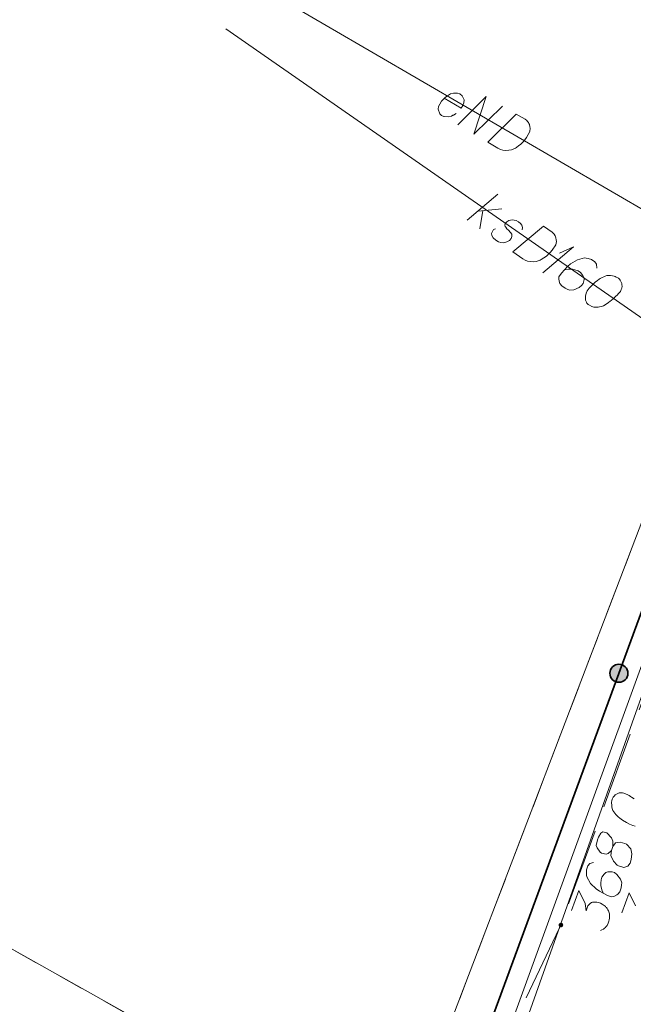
# Model space of a CAD drawing. Header units: metres. Extents: x 5554594 to 5556205, y 5636132 to 5636668.
# Tile 71 of 168: x 5555304 to 5555316, y 5636297 to 5636316. Entities that reach past the tile are written whole.
import ezdxf

# ---------------------------------------------------------------- set-up
doc = ezdxf.new("R2010")
doc.units = ezdxf.units.M
doc.header["$MEASUREMENT"] = 0
doc.header["$XCLIPFRAME"] = 0
doc.linetypes.add('L_0_06', pattern=[2, 1.5, -0.5])
doc.linetypes.add('PRZER1-1', pattern=[2, 1, -1])
for name, color, linetype, lineweight in [('#digitalizacja', 7, 'Continuous', 18), ('#RASTER', 7, 'Continuous', 18), ('#skartowane', 7, 'Continuous', 18)]:
    doc.layers.add(name, color=color, linetype=linetype, lineweight=lineweight)
for name, color, linetype, lineweight, true_color in [('GESDZI', 18, 'Continuous', 18, 0x0a0909), ('GESUZY', 96, 'PRZER1-1', 18, 0x008000), ('GULENN', 1, 'Continuous', 18, 0xff0000)]:
    doc.layers.add(name, color=color, linetype=linetype, lineweight=lineweight, true_color=true_color)
picture_1 = doc.add_image_def('image1.tif', size_in_pixel=(18897, 11811))

# ---------------------------------------------------------------- blocks, each defined once
blk = doc.blocks.new('*U1609')
at = {"layer": '#digitalizacja', "color": 36, "linetype": 'ByBlock', "lineweight": 18, "true_color": 0x7d3300}
for p, q in [((5555312.644, 5636312.3), (5555313.237, 5636312.802)), ((5555312.854, 5636312.478), (5555313.313, 5636312.518)), ((5555312.945, 5636312.486), (5555312.886, 5636312.132))]:
    blk.add_line(p, q, dxfattribs=at)
blk = doc.blocks.new('*U1610')
at = {"layer": '#digitalizacja', "color": 36, "linetype": 'ByBlock', "lineweight": 18, "true_color": 0x7d3300}
for q in [(5555314.108, 5636311.282), (5555314.435, 5636311.659)]:
    blk.add_line((5555314.701, 5636311.784), q, dxfattribs=at)

msp = doc.modelspace()

# ---------------------------------------------------------------- hatches: boundary and pattern name
at = {"layer": '#skartowane', "linetype": 'Continuous', "lineweight": 35}
h = msp.add_hatch(color=7, dxfattribs=at)
edge = h.paths.add_edge_path()
edge.add_arc((5555315.583, 5636303.519), 0.175, 0, 360)
at = {"layer": '#skartowane', "linetype": 'Continuous', "lineweight": 18}
h = msp.add_hatch(color=7, dxfattribs=at)
edge = h.paths.add_edge_path()
edge.add_arc((5555314.46, 5636298.64), 0.045, 0, 360)

# ---------------------------------------------------------------- linework, layer by layer
at = {"layer": '#digitalizacja', "color": 1, "linetype": 'Continuous', "lineweight": 18}
msp.add_line((5555318.21, 5636311.24), (5555306.599, 5636318.009), dxfattribs=at)
at = {"layer": '#digitalizacja', "color": 36, "linetype": 'Continuous', "lineweight": 18, "true_color": 0x7d3300}
msp.add_line((5555324.696, 5636304.376), (5555307.966, 5636316.008), dxfattribs=at)
at = {"layer": '#digitalizacja', "color": 1, "linetype": 'Continuous', "lineweight": 18, "flags": 128}
for points in [[(5555296.575, 5636263.596), (5555298.518, 5636268.131), (5555302.155, 5636276.018), (5555306.857, 5636284.972), (5555313.243, 5636295.243), (5555318.859, 5636311.054), (5555321.295, 5636317.913), (5555324.549, 5636326.658), (5555327.853, 5636335.865), (5555329.677, 5636340.612)], [(5555312.199, 5636314.664), (5555312.526, 5636314.473), (5555312.56, 5636314.521), (5555312.577, 5636314.573), (5555312.583, 5636314.631), (5555312.549, 5636314.713), (5555312.501, 5636314.748), (5555312.454, 5636314.761), (5555312.38, 5636314.763), (5555312.324, 5636314.748), (5555312.26, 5636314.71), (5555312.216, 5636314.681), (5555312.145, 5636314.606), (5555312.112, 5636314.55), (5555312.091, 5636314.501), (5555312.082, 5636314.452), (5555312.111, 5636314.36), (5555312.149, 5636314.331), (5555312.192, 5636314.312), (5555312.198, 5636314.309), (5555312.282, 5636314.301), (5555312.338, 5636314.316), (5555312.368, 5636314.333), (5555312.376, 5636314.335), (5555312.429, 5636314.366)], [(5555312.46, 5636314.149), (5555313.011, 5636314.696), (5555312.776, 5636313.965), (5555313.327, 5636314.512)], [(5555313.593, 5636314.357), (5555313.766, 5636314.256), (5555313.799, 5636314.23), (5555313.811, 5636314.216), (5555313.831, 5636314.191), (5555313.84, 5636314.172), (5555313.849, 5636314.153), (5555313.86, 5636314.112), (5555313.863, 5636314.083), (5555313.859, 5636314.017), (5555313.794, 5636313.905), (5555313.759, 5636313.857), (5555313.739, 5636313.834), (5555313.719, 5636313.812), (5555313.699, 5636313.789), (5555313.674, 5636313.77), (5555313.646, 5636313.745), (5555313.599, 5636313.711), (5555313.577, 5636313.697), (5555313.503, 5636313.664), (5555313.449, 5636313.655), (5555313.394, 5636313.653), (5555313.336, 5636313.659), (5555313.289, 5636313.673), (5555313.24, 5636313.694), (5555313.041, 5636313.81), (5555313.593, 5636314.357)]]:
    msp.add_lwpolyline(points, dxfattribs=at)
at = {"layer": '#digitalizacja', "color": 36, "linetype": 'Continuous', "lineweight": 18, "true_color": 0x7d3300, "flags": 128}
for points in [[(5555313.708, 5636312.114), (5555313.717, 5636312.158), (5555313.7, 5636312.206), (5555313.678, 5636312.236), (5555313.637, 5636312.271), (5555313.595, 5636312.293), (5555313.517, 5636312.305), (5555313.451, 5636312.293), (5555313.413, 5636312.269), (5555313.381, 5636312.234), (5555313.374, 5636312.203), (5555313.383, 5636312.175), (5555313.39, 5636312.163), (5555313.412, 5636312.133), (5555313.442, 5636312.105), (5555313.484, 5636312.061), (5555313.507, 5636312.031), (5555313.511, 5636311.985), (5555313.497, 5636311.945), (5555313.461, 5636311.904), (5555313.415, 5636311.879), (5555313.346, 5636311.862), (5555313.299, 5636311.867), (5555313.253, 5636311.884), (5555313.201, 5636311.913), (5555313.146, 5636311.958), (5555313.121, 5636312.005), (5555313.118, 5636312.042), (5555313.132, 5636312.083), (5555313.156, 5636312.117), (5555313.191, 5636312.136)], [(5555314.124, 5636312.185), (5555314.289, 5636312.07), (5555314.319, 5636312.042), (5555314.33, 5636312.027), (5555314.348, 5636312), (5555314.356, 5636311.98), (5555314.364, 5636311.961), (5555314.371, 5636311.919), (5555314.372, 5636311.89), (5555314.362, 5636311.825), (5555314.288, 5636311.718), (5555314.25, 5636311.673), (5555314.228, 5636311.652), (5555314.206, 5636311.631), (5555314.185, 5636311.61), (5555314.158, 5636311.593), (5555314.128, 5636311.57), (5555314.078, 5636311.54), (5555314.055, 5636311.528), (5555313.979, 5636311.501), (5555313.925, 5636311.496), (5555313.87, 5636311.498), (5555313.813, 5636311.509), (5555313.767, 5636311.527), (5555313.72, 5636311.552), (5555313.531, 5636311.684), (5555314.124, 5636312.185)], [(5555315.153, 5636311.369), (5555315.151, 5636311.449), (5555315.118, 5636311.494), (5555315.05, 5636311.541), (5555314.988, 5636311.555), (5555314.952, 5636311.566), (5555314.918, 5636311.568), (5555314.779, 5636311.535), (5555314.645, 5636311.455), (5555314.587, 5636311.403), (5555314.47, 5636311.275), (5555314.419, 5636311.203), (5555314.418, 5636311.16), (5555314.43, 5636311.094), (5555314.438, 5636311.075), (5555314.476, 5636311.026), (5555314.539, 5636310.982), (5555314.594, 5636310.958), (5555314.635, 5636310.945), (5555314.711, 5636310.95), (5555314.813, 5636310.994), (5555314.861, 5636311.032), (5555314.888, 5636311.071), (5555314.908, 5636311.151), (5555314.905, 5636311.188), (5555314.885, 5636311.231), (5555314.837, 5636311.286), (5555314.793, 5636311.317), (5555314.73, 5636311.339), (5555314.686, 5636311.348), (5555314.601, 5636311.35), (5555314.555, 5636311.346), (5555314.53, 5636311.341)], [(5555315.573, 5636311.177), (5555315.564, 5636311.184), (5555315.531, 5636311.199), (5555315.508, 5636311.208), (5555315.491, 5636311.213), (5555315.46, 5636311.22), (5555315.42, 5636311.226), (5555315.386, 5636311.228), (5555315.348, 5636311.226), (5555315.32, 5636311.216), (5555315.289, 5636311.202), (5555315.257, 5636311.188), (5555315.223, 5636311.169), (5555315.2, 5636311.156), (5555315.17, 5636311.134), (5555315.121, 5636311.096), (5555315.056, 5636311.033), (5555315.006, 5636310.982), (5555314.969, 5636310.928), (5555314.947, 5636310.886), (5555314.936, 5636310.829), (5555314.934, 5636310.795), (5555314.938, 5636310.749), (5555314.953, 5636310.709), (5555314.964, 5636310.694), (5555314.99, 5636310.669), (5555315.014, 5636310.652), (5555315.057, 5636310.63), (5555315.097, 5636310.616), (5555315.132, 5636310.614), (5555315.182, 5636310.615), (5555315.207, 5636310.619), (5555315.24, 5636310.625), (5555315.268, 5636310.634), (5555315.288, 5636310.642), (5555315.314, 5636310.659), (5555315.326, 5636310.666), (5555315.353, 5636310.683), (5555315.382, 5636310.706), (5555315.412, 5636310.728), (5555315.431, 5636310.744), (5555315.446, 5636310.755), (5555315.464, 5636310.771), (5555315.504, 5636310.808), (5555315.526, 5636310.829), (5555315.547, 5636310.85), (5555315.576, 5636310.88), (5555315.611, 5636310.921), (5555315.621, 5636310.935), (5555315.63, 5636310.958), (5555315.638, 5636310.981), (5555315.644, 5636311.02), (5555315.643, 5636311.049), (5555315.639, 5636311.074), (5555315.629, 5636311.102), (5555315.617, 5636311.125), (5555315.605, 5636311.14), (5555315.594, 5636311.155), (5555315.573, 5636311.177)]]:
    msp.add_lwpolyline(points, dxfattribs=at)
at = {"layer": '#skartowane', "color": 7, "linetype": 'L_0_06', "lineweight": 18, "flags": 128}
msp.add_lwpolyline([(5555466.73, 5636461.06), (5555459.42, 5636465.04), (5555457.02, 5636465.41), (5555452.63, 5636465.61), (5555446.85, 5636465.37), (5555441.62, 5636464.51), (5555435.7, 5636462.77), (5555429.61, 5636460.27), (5555423.1, 5636457.3), (5555417.2, 5636453.95), (5555413.63, 5636451.67), (5555409.04, 5636447.68), (5555404.73, 5636443.33), (5555401.32, 5636439.67), (5555382.13, 5636416.99), (5555377.75, 5636411.8), (5555368.65, 5636401.73), (5555358.12, 5636389.68), (5555351.83, 5636382.05), (5555348.89, 5636378.21), (5555346.63, 5636374.93), (5555343.77, 5636370.29), (5555340.53, 5636363.52), (5555337.7, 5636355.88), (5555335.13, 5636347.53), (5555332.44, 5636339.45), (5555328.49, 5636328.74), (5555326.7, 5636324.3), (5555322.46, 5636312.61), (5555317.05, 5636297.8), (5555313.91, 5636289.91), (5555311.07, 5636291.5), (5555314.46, 5636298.64), (5555320.4, 5636315), (5555321.1, 5636318.34), (5555320.31, 5636318.97), (5555318.92, 5636319.26), (5555318.24, 5636323.4), (5555317.55, 5636325.21), (5555315.06, 5636326.83), (5555316.44, 5636329.16), (5555319.62, 5636328.9), (5555323.95, 5636328.36), (5555325.47, 5636329.83), (5555326.77, 5636332.37), (5555329.72, 5636340.51), (5555332.43, 5636348.61), (5555334.87, 5636356.71), (5555337.79, 5636364.47), (5555340.99, 5636371.16), (5555344.19, 5636376.65), (5555346.4, 5636379.74), (5555349.41, 5636383.74), (5555355.85, 5636391.61), (5555363.7, 5636400.4), (5555366.42, 5636403.59), (5555375.75, 5636414.19), (5555378.31, 5636418.36), (5555373.52, 5636420.79), (5555376.43, 5636424.38), (5555377.28, 5636425.23), (5555380.03, 5636423.16), (5555380.65, 5636423.75), (5555382.52, 5636422.14), (5555399.27, 5636441.57), (5555402.64, 5636445.3), (5555406.76, 5636449.37), (5555411.7, 5636453.77), (5555415.38, 5636456.22), (5555420.94, 5636459.52), (5555420.73, 5636460.05), (5555422.54, 5636460.95), (5555422.89, 5636460.42), (5555428.37, 5636462.98), (5555434.53, 5636465.46), (5555440.65, 5636467.74), (5555449.09, 5636469.87), (5555449.84, 5636470.61), (5555452.54, 5636472.11), (5555453.14, 5636471.36), (5555454.76, 5636472.78), (5555456.32, 5636474.81), (5555457.67, 5636477.44), (5555459.8, 5636481.39), (5555462.71, 5636485.66), (5555464.78, 5636483.78), (5555461.58, 5636479.17), (5555460.92, 5636476.08), (5555461.24, 5636473.64), (5555465.24, 5636467.56), (5555467.69, 5636464.02), (5555466.73, 5636461.06)], close=True, dxfattribs=at)
at = {"layer": '#skartowane', "color": 7, "linetype": 'Continuous', "lineweight": 35, "flags": 128}
msp.add_lwpolyline([(5555319.46, 5636314.08), (5555312.93, 5636296.29), (5555311.25, 5636294.6)], dxfattribs=at)
at = {"layer": '#skartowane', "color": 7, "linetype": 'Continuous', "lineweight": 18, "flags": 128}
for points in [[(5555315.876, 5636301.088), (5555315.83, 5636301.117), (5555315.805, 5636301.133), (5555315.779, 5636301.149), (5555315.742, 5636301.168), (5555315.694, 5636301.192), (5555315.678, 5636301.198), (5555315.653, 5636301.201), (5555315.629, 5636301.203), (5555315.59, 5636301.199), (5555315.561, 5636301.19), (5555315.539, 5636301.179), (5555315.514, 5636301.163), (5555315.495, 5636301.145), (5555315.483, 5636301.13), (5555315.472, 5636301.116), (5555315.456, 5636301.09)], [(5555315.456, 5636301.09), (5555315.452, 5636301.079), (5555315.446, 5636301.044), (5555315.443, 5636301.019), (5555315.443, 5636301.001), (5555315.444, 5636300.969), (5555315.448, 5636300.93), (5555315.455, 5636300.896), (5555315.467, 5636300.86), (5555315.483, 5636300.835), (5555315.505, 5636300.808), (5555315.526, 5636300.782), (5555315.554, 5636300.753), (5555315.572, 5636300.734), (5555315.601, 5636300.711), (5555315.651, 5636300.674), (5555315.728, 5636300.627), (5555315.79, 5636300.592), (5555315.851, 5636300.569), (5555315.898, 5636300.559)], [(5555315.437, 5636300.085), (5555315.465, 5636300.163), (5555315.468, 5636300.187), (5555315.464, 5636300.264), (5555315.438, 5636300.33), (5555315.352, 5636300.424), (5555315.273, 5636300.447), (5555315.231, 5636300.418), (5555315.186, 5636300.346), (5555315.166, 5636300.291), (5555315.144, 5636300.179), (5555315.16, 5636300.136), (5555315.223, 5636300.05), (5555315.249, 5636300.034), (5555315.336, 5636300.015), (5555315.377, 5636300.025), (5555315.437, 5636300.085), (5555315.427, 5636299.989), (5555315.48, 5636299.875), (5555315.547, 5636299.801), (5555315.573, 5636299.785), (5555315.68, 5636299.752), (5555315.754, 5636299.782), (5555315.8, 5636299.84), (5555315.824, 5636299.907), (5555315.835, 5636300.023), (5555315.813, 5636300.119), (5555315.731, 5636300.205), (5555315.7, 5636300.222), (5555315.609, 5636300.249), (5555315.516, 5636300.233), (5555315.465, 5636300.163)], [(5555315.094, 5636299.852), (5555315.017, 5636299.83), (5555314.982, 5636299.786), (5555314.954, 5636299.708), (5555314.956, 5636299.644), (5555314.955, 5636299.607), (5555314.962, 5636299.573), (5555315.03, 5636299.448), (5555315.141, 5636299.339), (5555315.207, 5636299.296), (5555315.36, 5636299.215), (5555315.443, 5636299.185), (5555315.484, 5636299.195), (5555315.545, 5636299.223), (5555315.562, 5636299.236), (5555315.599, 5636299.285), (5555315.625, 5636299.358), (5555315.634, 5636299.417), (5555315.637, 5636299.46), (5555315.613, 5636299.532), (5555315.544, 5636299.619), (5555315.495, 5636299.656), (5555315.45, 5636299.672), (5555315.368, 5636299.671), (5555315.332, 5636299.659), (5555315.296, 5636299.628), (5555315.255, 5636299.567), (5555315.237, 5636299.517), (5555315.231, 5636299.45), (5555315.234, 5636299.405), (5555315.254, 5636299.323), (5555315.27, 5636299.279), (5555315.28, 5636299.257)], [(5555314.668, 5636298.92), (5555314.809, 5636299.308), (5555314.931, 5636299.057), (5555314.948, 5636298.912), (5555314.984, 5636299.012), (5555314.998, 5636299.032), (5555315.008, 5636299.041), (5555315.017, 5636299.051), (5555315.027, 5636299.06), (5555315.051, 5636299.076), (5555315.072, 5636299.081), (5555315.093, 5636299.086), (5555315.112, 5636299.085), (5555315.154, 5636299.082), (5555315.19, 5636299.076), (5555315.206, 5636299.07), (5555315.229, 5636299.062), (5555315.26, 5636299.044), (5555315.28, 5636299.031), (5555315.3, 5636299.017), (5555315.315, 5636299.005), (5555315.324, 5636298.996), (5555315.333, 5636298.986), (5555315.342, 5636298.977), (5555315.355, 5636298.959), (5555315.371, 5636298.935), (5555315.381, 5636298.912), (5555315.389, 5636298.897), (5555315.394, 5636298.876), (5555315.399, 5636298.856), (5555315.402, 5636298.829), (5555315.403, 5636298.816), (5555315.4, 5636298.773), (5555315.394, 5636298.738), (5555315.391, 5636298.714), (5555315.377, 5636298.675), (5555315.355, 5636298.633), (5555315.344, 5636298.618), (5555315.332, 5636298.603), (5555315.321, 5636298.589), (5555315.303, 5636298.576), (5555315.286, 5636298.563), (5555315.254, 5636298.544), (5555315.226, 5636298.535)], [(5555315.643, 5636298.874), (5555315.784, 5636299.263), (5555315.907, 5636299.011)]]:
    msp.add_lwpolyline(points, dxfattribs=at)
at = {"layer": '#skartowane', "color": 7, "linetype": 'Continuous', "lineweight": 35}
msp.add_circle((5555315.583, 5636303.519), 0.175, dxfattribs=at)
at = {"layer": 'GESDZI', "color": 96, "linetype": 'Continuous', "lineweight": 18, "flags": 128}
msp.add_lwpolyline([(5555216.06, 5636266.31), (5555255.64, 5636244), (5555265.022, 5636237.714), (5555269.493, 5636235.495), (5555274.997, 5636234.98), (5555279.944, 5636236.523), (5555284.476, 5636241.337), (5555311.27, 5636293.99), (5555320.16, 5636317.28), (5555322.368, 5636323.208), (5555323.59, 5636326.49), (5555326.04, 5636333.05), (5555329.61, 5636344.98), (5555332.15, 5636353.64), (5555334.3, 5636361.82), (5555338.11, 5636369.71)], dxfattribs=at)
for points in [[(5555291.92, 5636304.86), (5555282.05, 5636311.75), (5555290.13, 5636327.498), (5555295.014, 5636335.311), (5555299.228, 5636336.968), (5555300.711, 5636336.861), (5555314.939, 5636327.021), (5555322.368, 5636323.208), (5555320.16, 5636317.28), (5555311.27, 5636293.99), (5555291.92, 5636304.86)], [(5555255.64, 5636244), (5555291.92, 5636304.86), (5555311.27, 5636293.99), (5555284.476, 5636241.337), (5555279.944, 5636236.523), (5555274.997, 5636234.98), (5555269.493, 5636235.495), (5555265.022, 5636237.714), (5555255.64, 5636244)]]:
    msp.add_lwpolyline(points, close=True, dxfattribs=at)
at = {"layer": 'GESUZY', "color": 96, "linetype": 'PRZER1-1', "lineweight": 18, "ltscale": 0.5, "true_color": 0x008000}
msp.add_lwpolyline([(5555338.11, 5636369.71), (5555334.3, 5636361.82), (5555332.15, 5636353.64), (5555329.61, 5636344.98), (5555328.029, 5636339.695), (5555326.04, 5636333.05), (5555323.59, 5636326.49), (5555322.368, 5636323.208), (5555320.16, 5636317.28), (5555311.27, 5636293.99), (5555294.683, 5636261.4), (5555284.476, 5636241.337), (5555279.944, 5636236.523), (5555274.997, 5636234.98), (5555269.493, 5636235.495), (5555265.022, 5636237.714), (5555255.64, 5636244), (5555216.06, 5636266.31)], dxfattribs=at)
msp.add_lwpolyline([(5555322.368, 5636323.208), (5555320.16, 5636317.28), (5555311.27, 5636293.99), (5555291.92, 5636304.86), (5555282.05, 5636311.75), (5555290.13, 5636327.498), (5555295.014, 5636335.311), (5555299.228, 5636336.968), (5555300.711, 5636336.861), (5555314.939, 5636327.021), (5555322.368, 5636323.208)], close=True, dxfattribs=at)
at = {"layer": 'GULENN', "color": 1, "linetype": 'Continuous', "lineweight": 18, "true_color": 0xff0000, "flags": 128}
msp.add_lwpolyline([(5555305.505, 5636281.74), (5555310.95, 5636292.03), (5555311.4, 5636292.81), (5555313.3, 5636296.19), (5555317.83, 5636308.64), (5555320.12, 5636315.12), (5555321.05, 5636318.7), (5555324.99, 5636317.82), (5555325.46, 5636318.77), (5555330.45, 5636332.92), (5555333.07, 5636339.41), (5555335.66, 5636347.35), (5555336.26, 5636350.83), (5555340.12, 5636361.93), (5555345.05, 5636370.93), (5555348.48, 5636377.1), (5555354.25, 5636384.94), (5555359.73, 5636391.01), (5555379.46, 5636412.66), (5555385.36, 5636419.22), (5555390.59, 5636425.39)], dxfattribs=at)

# ---------------------------------------------------------------- block references
at = {"layer": '#digitalizacja', "color": 36, "linetype": 'Continuous', "lineweight": 18, "true_color": 0x7d3300}
for name in ['*U1609', '*U1610']:
    msp.add_blockref(name, (0, 0), dxfattribs=at)

# ---------------------------------------------------------------- pictures from other files: only their frames are drawn
at = {"layer": '#RASTER', "color": 252, "linetype": 'Continuous', "lineweight": 18}
image = msp.add_image(picture_1, insert=(5554593.51, 5636131.7), size_in_units=(811.166, 518.086), dxfattribs=at)
image.set_boundary_path([(-0.5, -0.5), (-0.5, 11810.5), (18896.5, 11810.5), (18896.5, -0.5), (-0.5, -0.5)])
image.dxf.flags = 15

doc.saveas('drawing.dxf')
